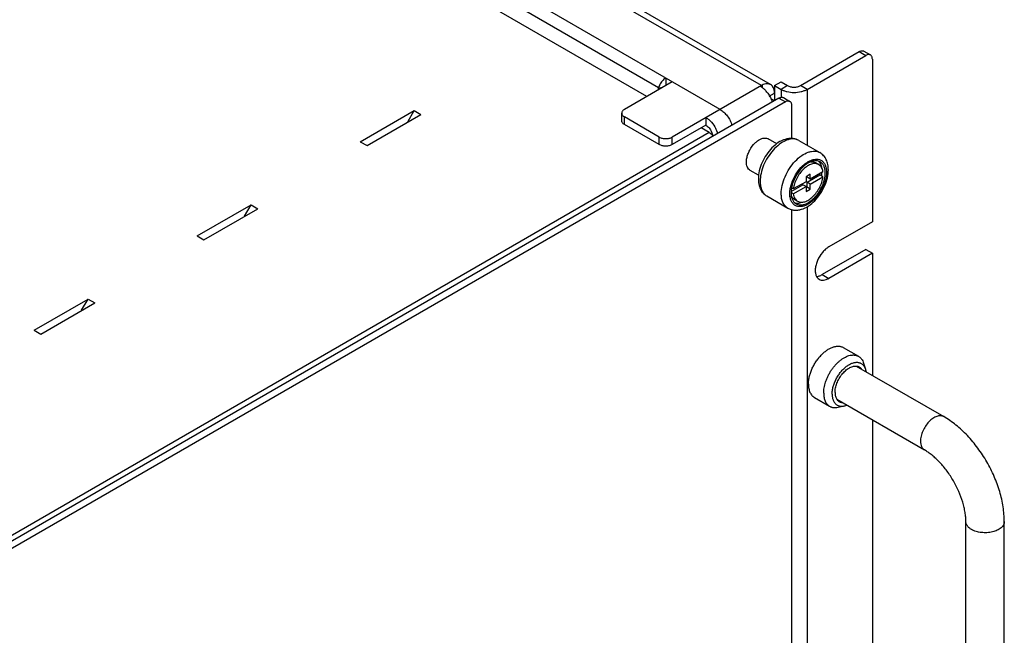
# Model space of a CAD drawing. Header units: inches. Extents: x 0 to 34, y 0 to 22.
# Tile 15 of 28: x 6.4 to 8.6, y 17.5 to 18.9. Entities that reach past the tile are written whole.
import ezdxf

# ---------------------------------------------------------------- set-up
doc = ezdxf.new("R2010")
doc.units = ezdxf.units.IN
doc.header["$LTSCALE"] = 1.87
doc.header["$MEASUREMENT"] = 0
doc.layers.get('0').update_dxf_attribs({"linetype": 'CONTINUOUS'})
doc.layers.add('02___PRT_ALL_AXES', color=7, linetype='CONTINUOUS')

msp = doc.modelspace()

# ---------------------------------------------------------------- linework, layer by layer
at = {"color": 3, "linetype": 'CONTINUOUS'}
for p, q in [((8.0565, 18.736), (5.4362, 20.249)), ((8.0765, 18.738), (5.4508, 20.254)), ((7.967, 18.6843), (5.4362, 20.1455)), ((7.8338, 18.7314), (6.5993, 19.4442)), ((7.8081, 18.7123), (6.5595, 19.4332)), ((8.1414, 18.736), (8.2687, 18.8095)), ((7.8633, 18.7442), (7.7596, 18.6843)), ((8.099, 18.7442), (8.1131, 18.736)), ((7.8338, 18.7314), (7.8323, 18.7263)), ((8.0565, 18.736), (7.8633, 18.6244)), ((8.1084, 18.7006), (4.0072, 16.3326)), ((7.187, 18.6142), (7.3039, 18.6817)), ((7.2898, 18.6572), (7.3039, 18.6817)), ((7.3039, 18.6817), (7.3186, 18.6733)), ((8.1225, 18.6212), (8.1225, 18.6924)), ((7.2016, 18.6058), (7.3186, 18.6733)), ((7.835, 18.6244), (7.7596, 18.6679)), ((7.9434, 18.6342), (4.0873, 16.4077)), ((7.9434, 18.6342), (7.926, 18.6443)), ((7.187, 18.6142), (7.2016, 18.6058)), ((6.8335, 18.4101), (6.9504, 18.4776)), ((6.8481, 18.4016), (6.965, 18.4691)), ((6.9362, 18.4531), (6.9504, 18.4776)), ((6.9504, 18.4776), (6.965, 18.4691)), ((8.1225, 16.414), (8.1225, 18.467)), ((6.8335, 18.4101), (6.8481, 18.4016)), ((8.2828, 18.3808), (8.1885, 18.3264)), ((8.1761, 18.3224), (8.1793, 18.3228)), ((6.4799, 18.2059), (6.5968, 18.2734)), ((6.5827, 18.2489), (6.5968, 18.2734)), ((6.5968, 18.2734), (6.6115, 18.265)), ((6.4945, 18.1975), (6.6115, 18.265)), ((6.4799, 18.2059), (6.4945, 18.1975))]:
    msp.add_line(p, q, dxfattribs=at)
at = {"color": 7, "linetype": 'CONTINUOUS'}
for p, q in [((8.2687, 18.8095), (8.2828, 18.8013)), ((8.2787, 18.8105), (8.2928, 18.8023)), ((8.1555, 18.7278), (8.2828, 18.8013)), ((8.297, 18.7932), (8.297, 18.4407)), ((7.8491, 18.7523), (7.8491, 18.736)), ((8.0848, 18.736), (8.099, 18.7442)), ((7.8338, 18.7314), (7.8431, 18.7325)), ((8.0565, 18.736), (8.0565, 18.7346)), ((8.0582, 18.7369), (8.0579, 18.7313)), ((8.0735, 18.7131), (8.0848, 18.7197)), ((8.0848, 18.736), (8.0848, 18.7033)), ((8.0848, 18.736), (8.099, 18.7278)), ((8.1131, 18.736), (8.099, 18.7278)), ((8.099, 18.7278), (8.099, 18.7115)), ((8.1555, 18.7278), (8.1414, 18.736)), ((8.1555, 18.7278), (8.1555, 18.6067)), ((8.0943, 18.7088), (3.993, 16.3408)), ((8.0763, 18.7082), (8.0848, 18.7033)), ((8.0943, 18.7088), (8.1084, 18.7006)), ((8.1043, 18.7098), (8.1184, 18.7016)), ((7.7537, 18.6598), (7.7537, 18.6761)), ((7.7596, 18.6516), (7.7596, 18.6679)), ((7.9363, 18.6666), (7.9363, 18.6503)), ((7.835, 18.6081), (7.7596, 18.6516)), ((7.9363, 18.6503), (7.8633, 18.6081)), ((7.835, 18.6081), (7.835, 18.6244)), ((7.8633, 18.6081), (7.8633, 18.6244)), ((8.1555, 18.4733), (8.1555, 16.3995)), ((8.297, 18.4407), (8.2027, 18.3863)), ((8.2828, 18.3808), (8.297, 18.3727)), ((8.297, 18.3727), (8.2027, 18.3182)), ((8.297, 18.3727), (8.297, 18.1078)), ((8.1793, 18.3181), (8.1818, 18.3162)), ((8.1885, 18.3264), (8.2027, 18.3182)), ((8.2339, 18.1682), (8.2669, 18.1492)), ((8.2618, 18.1281), (8.4517, 18.0185)), ((8.2779, 18.1345), (8.282, 18.1216)), ((8.1714, 18.06), (8.2044, 18.0409)), ((8.22, 18.056), (8.41, 17.9463)), ((8.2226, 18.0388), (8.2358, 18.0417)), ((8.297, 18.0116), (8.297, 17.0192)), ((8.4997, 16.9576), (8.4997, 17.7909)), ((8.583, 16.9576), (8.583, 17.7909))]:
    msp.add_line(p, q, dxfattribs=at)
at = {"color": 3, "linetype": 'CONTINUOUS'}
for centre, radius, start, end in [((8.0355, 18.7022), 0.0374, 57.9712, 59.985), ((8.0746, 18.7047), 0.0361, 117.0823, 120.0231), ((8.0238, 18.6868), 0.0568, 46.0055, 46.9161), ((8.0222, 18.6852), 0.0591, 43.0955, 45.9938), ((8.0201, 18.6832), 0.062, 38.5269, 43.0983), ((8.0212, 18.6819), 0.0616, 17.2757, 19.1926), ((7.8985, 18.6119), 0.0668, 21.202, 27.1934), ((7.9026, 18.6136), 0.0624, 17.2903, 21.1384)]:
    msp.add_arc(centre, radius, start, end, dxfattribs=at)
at = {"color": 7, "linetype": 'CONTINUOUS'}
msp.add_arc((8.1259, 18.5968), 0.0234, 60.0208, 68.8684, dxfattribs=at)
at = {"color": 3, "linetype": 'CONTINUOUS'}
for points, knots in [([(8.2687, 18.8095), (8.2695, 18.81), (8.2713, 18.8108), (8.274, 18.8115), (8.2765, 18.8114), (8.278, 18.8109), (8.2787, 18.8105)], [0, 0, 0, 0, 0.289159, 0.549046, 0.782332, 1, 1, 1, 1]), ([(7.8491, 18.7523), (7.8464, 18.7507), (7.8413, 18.7463), (7.8377, 18.7407), (7.8362, 18.7375)], [0, 0, 0, 0, 0.474932, 1, 1, 1, 1]), ([(8.0715, 18.7397), (8.0705, 18.7398), (8.0659, 18.74), (8.0613, 18.7385), (8.0582, 18.7369)], [0, 0, 0, 0, 0.227108, 1, 1, 1, 1]), ([(8.0765, 18.738), (8.0762, 18.7382), (8.0746, 18.739), (8.0728, 18.7395), (8.0715, 18.7397)], [0, 0, 0, 0, 0.246501, 1, 1, 1, 1]), ([(7.8362, 18.7375), (7.8359, 18.737), (7.835, 18.735), (7.8342, 18.733), (7.8338, 18.7314)], [0, 0, 0, 0, 0.255171, 1, 1, 1, 1]), ([(8.0553, 18.734), (8.0559, 18.7336), (8.0585, 18.7319), (8.0609, 18.7299), (8.0626, 18.7283)], [0, 0, 0, 0, 0.238941, 1, 1, 1, 1]), ([(8.0685, 18.7218), (8.0709, 18.7189), (8.0751, 18.7126), (8.0782, 18.7057), (8.0794, 18.7022)], [0, 0, 0, 0, 0.501387, 1, 1, 1, 1]), ([(8.0813, 18.7335), (8.081, 18.7339), (8.0797, 18.7357), (8.078, 18.7372), (8.0765, 18.738)], [0, 0, 0, 0, 0.259076, 1, 1, 1, 1]), ([(8.0848, 18.7197), (8.0848, 18.721), (8.0846, 18.7257), (8.0832, 18.7306), (8.0813, 18.7335)], [0, 0, 0, 0, 0.276814, 1, 1, 1, 1]), ([(8.1131, 18.736), (8.1151, 18.7348), (8.1198, 18.7331), (8.1273, 18.7323), (8.1347, 18.7331), (8.1394, 18.7348), (8.1414, 18.736)], [0, 0, 0, 0, 0.237021, 0.5, 0.762979, 1, 1, 1, 1]), ([(8.1184, 18.7016), (8.1177, 18.702), (8.1162, 18.7025), (8.1137, 18.7026), (8.111, 18.7019), (8.1093, 18.7011), (8.1084, 18.7006)], [0, 0, 0, 0, 0.217668, 0.450954, 0.710841, 1, 1, 1, 1]), ([(8.1225, 18.6924), (8.1225, 18.6935), (8.1224, 18.6954), (8.1216, 18.698), (8.1203, 18.7002), (8.1191, 18.7012), (8.1184, 18.7016)], [0, 0, 0, 0, 0.289154, 0.549038, 0.782327, 1, 1, 1, 1]), ([(7.7596, 18.6843), (7.7587, 18.6838), (7.7571, 18.6827), (7.7552, 18.6807), (7.754, 18.6785), (7.7537, 18.6769), (7.7537, 18.6761)], [0, 0, 0, 0, 0.289148, 0.549031, 0.782322, 1, 1, 1, 1]), ([(7.7537, 18.6761), (7.7537, 18.6753), (7.754, 18.6738), (7.7552, 18.6715), (7.7571, 18.6695), (7.7587, 18.6685), (7.7596, 18.6679)], [0, 0, 0, 0, 0.217678, 0.450969, 0.710852, 1, 1, 1, 1]), ([(7.967, 18.6843), (7.9699, 18.6826), (7.9755, 18.6783), (7.9828, 18.6701), (7.9888, 18.6605), (7.9917, 18.6535), (7.9928, 18.6498)], [0, 0, 0, 0, 0.22823, 0.48031, 0.742025, 1, 1, 1, 1]), ([(7.9363, 18.6666), (7.9385, 18.6653), (7.9427, 18.6623), (7.9505, 18.6547), (7.9553, 18.6476), (7.958, 18.6425)], [0, 0, 0, 0, 0.227215, 0.475267, 1, 1, 1, 1]), ([(7.9434, 18.6342), (7.9442, 18.6337), (7.9475, 18.6317), (7.9504, 18.6292), (7.9525, 18.6272)], [0, 0, 0, 0, 0.236448, 1, 1, 1, 1]), ([(7.835, 18.6244), (7.837, 18.6232), (7.8417, 18.6215), (7.8491, 18.6207), (7.8566, 18.6215), (7.8613, 18.6232), (7.8633, 18.6244)], [0, 0, 0, 0, 0.237219, 0.5, 0.762781, 1, 1, 1, 1]), ([(8.1793, 18.3228), (8.18, 18.3229), (8.1833, 18.3237), (8.1863, 18.3251), (8.1885, 18.3264)], [0, 0, 0, 0, 0.234479, 1, 1, 1, 1])]:
    msp.add_open_spline(points, degree=3, knots=knots, dxfattribs=at)
at = {"color": 7, "linetype": 'CONTINUOUS'}
for points, knots in [([(8.2928, 18.8023), (8.2922, 18.8027), (8.2906, 18.8032), (8.2881, 18.8033), (8.2854, 18.8026), (8.2837, 18.8018), (8.2828, 18.8013)], [0, 0, 0, 0, 0.217668, 0.450954, 0.710841, 1, 1, 1, 1]), ([(8.297, 18.7932), (8.297, 18.7942), (8.2968, 18.7961), (8.296, 18.7987), (8.2947, 18.8009), (8.2935, 18.8019), (8.2928, 18.8023)], [0, 0, 0, 0, 0.289154, 0.549038, 0.782327, 1, 1, 1, 1]), ([(8.099, 18.7278), (8.1009, 18.7267), (8.1051, 18.7248), (8.1145, 18.7219), (8.1273, 18.7205), (8.14, 18.7219), (8.1494, 18.7248), (8.1536, 18.7267), (8.1555, 18.7278)], [0, 0, 0, 0, 0.113762, 0.237332, 0.5, 0.762668, 0.886238, 1, 1, 1, 1]), ([(8.0943, 18.7088), (8.0951, 18.7093), (8.0969, 18.7101), (8.0996, 18.7108), (8.1021, 18.7107), (8.1036, 18.7101), (8.1043, 18.7098)], [0, 0, 0, 0, 0.289159, 0.549046, 0.782332, 1, 1, 1, 1]), ([(7.7596, 18.6516), (7.7587, 18.6521), (7.7571, 18.6532), (7.7552, 18.6552), (7.754, 18.6574), (7.7537, 18.659), (7.7537, 18.6598)], [0, 0, 0, 0, 0.289148, 0.549031, 0.782322, 1, 1, 1, 1]), ([(7.9363, 18.6503), (7.9376, 18.6495), (7.9402, 18.6476), (7.9447, 18.6428), (7.9473, 18.6382), (7.9486, 18.635)], [0, 0, 0, 0, 0.227664, 0.478235, 1, 1, 1, 1]), ([(7.9486, 18.635), (7.9488, 18.6345), (7.9495, 18.6325), (7.95, 18.6304), (7.9502, 18.6289)], [0, 0, 0, 0, 0.258724, 1, 1, 1, 1]), ([(8.1376, 18.617), (8.1355, 18.6183), (8.1308, 18.6202), (8.1233, 18.6216), (8.1157, 18.6213), (8.1052, 18.619), (8.0924, 18.6126), (8.0787, 18.6011), (8.0669, 18.5864), (8.0576, 18.5696), (8.0515, 18.5519), (8.0499, 18.5397), (8.0499, 18.5338)], [0, 0, 0, 0, 0.053454, 0.107206, 0.161695, 0.217565, 0.335524, 0.463778, 0.600062, 0.738898, 0.873871, 1, 1, 1, 1]), ([(8.1344, 18.6186), (8.1325, 18.6193), (8.1286, 18.6202), (8.1224, 18.6204), (8.1158, 18.6192), (8.1063, 18.6159), (8.0944, 18.6086), (8.0814, 18.5963), (8.0699, 18.5809), (8.061, 18.5638), (8.0553, 18.5461), (8.0537, 18.5342), (8.0537, 18.5285)], [0, 0, 0, 0, 0.043157, 0.088829, 0.138079, 0.191506, 0.311018, 0.445332, 0.588744, 0.733913, 0.873209, 1, 1, 1, 1]), ([(7.8633, 18.6081), (7.8613, 18.6069), (7.8566, 18.6052), (7.8491, 18.6044), (7.8417, 18.6052), (7.837, 18.6069), (7.835, 18.6081)], [0, 0, 0, 0, 0.237219, 0.5, 0.762781, 1, 1, 1, 1]), ([(8.0995, 18.502), (8.0995, 18.508), (8.1011, 18.5205), (8.1073, 18.5388), (8.1169, 18.5565), (8.129, 18.572), (8.1428, 18.5842), (8.1552, 18.591), (8.1649, 18.5936), (8.1716, 18.5941), (8.1779, 18.5932), (8.1816, 18.5916), (8.1834, 18.5906)], [0, 0, 0, 0, 0.128678, 0.270271, 0.417428, 0.561776, 0.695449, 0.812714, 0.864679, 0.912512, 0.957141, 1, 1, 1, 1]), ([(8.2016, 18.5534), (8.2016, 18.5572), (8.201, 18.5647), (8.1977, 18.5753), (8.1919, 18.5843), (8.1864, 18.5889), (8.1834, 18.5906)], [0, 0, 0, 0, 0.264689, 0.516057, 0.759531, 1, 1, 1, 1]), ([(8.1195, 18.5154), (8.1209, 18.5217), (8.1253, 18.5343), (8.1353, 18.5511), (8.1463, 18.563), (8.1559, 18.5701), (8.163, 18.5739), (8.17, 18.5762), (8.1767, 18.5768), (8.1828, 18.5757), (8.1882, 18.5729), (8.1925, 18.5684), (8.1955, 18.5626), (8.1974, 18.5557), (8.1977, 18.5507), (8.1977, 18.5481)], [0, 0, 0, 0, 0.150807, 0.307186, 0.456047, 0.524191, 0.586749, 0.643393, 0.694562, 0.741651, 0.787004, 0.833452, 0.883511, 0.938809, 1, 1, 1, 1]), ([(8.1139, 18.4702), (8.116, 18.469), (8.1207, 18.467), (8.1281, 18.4657), (8.1358, 18.4659), (8.1463, 18.4682), (8.159, 18.4746), (8.1728, 18.4862), (8.1846, 18.5009), (8.1939, 18.5177), (8.2, 18.5354), (8.2016, 18.5476), (8.2016, 18.5534)], [0, 0, 0, 0, 0.053454, 0.107206, 0.161695, 0.217565, 0.335524, 0.463778, 0.600062, 0.738898, 0.873871, 1, 1, 1, 1]), ([(8.1977, 18.5481), (8.1977, 18.5415), (8.1953, 18.5278), (8.1868, 18.5084), (8.1761, 18.4938), (8.166, 18.4844), (8.1583, 18.479), (8.1505, 18.4753), (8.1429, 18.4734), (8.1358, 18.4736), (8.1295, 18.4759), (8.1244, 18.4802), (8.1207, 18.4863), (8.1185, 18.4938), (8.118, 18.4992), (8.118, 18.502)], [0, 0, 0, 0, 0.138198, 0.291291, 0.444385, 0.516296, 0.582943, 0.643376, 0.697439, 0.746064, 0.791476, 0.836887, 0.88551, 0.939568, 1, 1, 1, 1]), ([(8.0499, 18.5338), (8.0499, 18.53), (8.0505, 18.5225), (8.0538, 18.512), (8.0596, 18.5029), (8.0651, 18.4984), (8.0681, 18.4967)], [0, 0, 0, 0, 0.264689, 0.516057, 0.759531, 1, 1, 1, 1]), ([(8.0537, 18.5285), (8.0537, 18.5249), (8.0543, 18.5182), (8.057, 18.509), (8.0615, 18.5016), (8.0658, 18.498), (8.0681, 18.4967)], [0, 0, 0, 0, 0.289807, 0.549047, 0.782228, 1, 1, 1, 1]), ([(8.118, 18.502), (8.118, 18.5031), (8.1182, 18.5076), (8.1188, 18.5121), (8.1195, 18.5154)], [0, 0, 0, 0, 0.238954, 1, 1, 1, 1]), ([(8.1139, 18.4702), (8.1116, 18.4716), (8.1073, 18.4752), (8.1027, 18.4826), (8.1, 18.4918), (8.0995, 18.4985), (8.0995, 18.502)], [0, 0, 0, 0, 0.217772, 0.450953, 0.710193, 1, 1, 1, 1]), ([(8.2027, 18.3863), (8.2001, 18.3848), (8.1951, 18.3811), (8.1862, 18.3718), (8.1791, 18.3604), (8.1748, 18.348), (8.1731, 18.339), (8.1732, 18.3308), (8.1745, 18.3257), (8.1755, 18.3235)], [0, 0, 0, 0, 0.1205, 0.252324, 0.528964, 0.66383, 0.789323, 0.901808, 1, 1, 1, 1]), ([(8.1755, 18.3235), (8.1757, 18.323), (8.1767, 18.321), (8.1781, 18.3192), (8.1793, 18.3181)], [0, 0, 0, 0, 0.261874, 1, 1, 1, 1]), ([(8.1818, 18.3162), (8.1832, 18.3154), (8.1864, 18.3142), (8.1916, 18.3141), (8.1972, 18.3155), (8.2009, 18.3172), (8.2027, 18.3182)], [0, 0, 0, 0, 0.21768, 0.450962, 0.710847, 1, 1, 1, 1]), ([(8.1585, 18.0886), (8.1585, 18.0912), (8.1588, 18.0965), (8.1603, 18.1047), (8.1626, 18.113), (8.1658, 18.1214), (8.1698, 18.1296), (8.1745, 18.1374), (8.1798, 18.1448), (8.1856, 18.1515), (8.1908, 18.1565), (8.1951, 18.16), (8.1983, 18.1624), (8.2015, 18.1645), (8.2048, 18.1663), (8.208, 18.1679), (8.2112, 18.1692), (8.2144, 18.1701), (8.2175, 18.1708), (8.2205, 18.1712), (8.2235, 18.1712), (8.2263, 18.1709), (8.229, 18.1704), (8.2316, 18.1695), (8.2332, 18.1687), (8.2339, 18.1682)], [0, 0, 0, 0, 0.062371, 0.128694, 0.198272, 0.270234, 0.343597, 0.417315, 0.490325, 0.561599, 0.630183, 0.663216, 0.695283, 0.726312, 0.756248, 0.785054, 0.812712, 0.839233, 0.86465, 0.889032, 0.912477, 0.935117, 0.957117, 0.978673, 1, 1, 1, 1]), ([(8.1956, 18.0933), (8.1963, 18.0956), (8.198, 18.1003), (8.2011, 18.107), (8.2046, 18.1136), (8.2086, 18.1199), (8.213, 18.1259), (8.2177, 18.1314), (8.2226, 18.1364), (8.2278, 18.1408), (8.2331, 18.1446), (8.2384, 18.1477), (8.2436, 18.15), (8.2488, 18.1515), (8.253, 18.1521), (8.2563, 18.1521), (8.2586, 18.152), (8.2608, 18.1516), (8.263, 18.151), (8.265, 18.1502), (8.2663, 18.1495), (8.2669, 18.1492)], [0, 0, 0, 0, 0.072606, 0.146573, 0.221205, 0.295787, 0.369605, 0.441966, 0.512223, 0.579796, 0.644196, 0.705059, 0.762172, 0.815518, 0.86532, 0.889056, 0.912117, 0.93461, 0.956661, 0.978408, 1, 1, 1, 1]), ([(8.2669, 18.1492), (8.2676, 18.1488), (8.2688, 18.148), (8.2705, 18.1466), (8.2721, 18.145), (8.2741, 18.1427), (8.2762, 18.1392), (8.2774, 18.1361), (8.2779, 18.1345)], [0, 0, 0, 0, 0.116947, 0.234747, 0.354223, 0.476139, 0.729686, 1, 1, 1, 1]), ([(8.2099, 18.0674), (8.2099, 18.0687), (8.21, 18.0713), (8.2104, 18.0753), (8.2111, 18.0794), (8.2121, 18.0836), (8.2134, 18.0878), (8.2155, 18.0934), (8.2187, 18.1004), (8.2233, 18.1083), (8.2278, 18.1145), (8.2318, 18.119), (8.2348, 18.1221), (8.238, 18.125), (8.2412, 18.1276), (8.2444, 18.1299), (8.2477, 18.1318), (8.251, 18.1335), (8.2542, 18.1347), (8.2569, 18.1355), (8.259, 18.1359), (8.261, 18.1362), (8.2635, 18.1363), (8.2663, 18.1361), (8.269, 18.1355), (8.2716, 18.1346), (8.2739, 18.1332), (8.2761, 18.1315), (8.2779, 18.1295), (8.2796, 18.1272), (8.281, 18.1245), (8.2817, 18.1226), (8.282, 18.1216)], [0, 0, 0, 0, 0.032268, 0.065861, 0.100663, 0.136544, 0.173348, 0.210901, 0.287486, 0.364755, 0.441091, 0.478432, 0.514969, 0.550533, 0.584975, 0.618168, 0.650012, 0.680438, 0.709415, 0.736958, 0.750214, 0.763141, 0.788065, 0.811925, 0.834963, 0.857479, 0.879808, 0.902298, 0.925289, 0.949081, 0.973922, 1, 1, 1, 1]), ([(8.2161, 18.071), (8.2161, 18.0726), (8.2163, 18.0758), (8.2171, 18.0808), (8.2184, 18.0859), (8.2201, 18.091), (8.2223, 18.0961), (8.2249, 18.1011), (8.2279, 18.1058), (8.2312, 18.1103), (8.2348, 18.1144), (8.2385, 18.1181), (8.2424, 18.1213), (8.2464, 18.1239), (8.2504, 18.126), (8.2543, 18.1274), (8.2575, 18.1281), (8.26, 18.1282), (8.2612, 18.1282), (8.2618, 18.1282)], [0, 0, 0, 0, 0.059786, 0.122997, 0.189133, 0.257569, 0.327593, 0.398436, 0.469302, 0.539393, 0.607938, 0.67422, 0.73761, 0.797599, 0.853835, 0.906176, 0.954737, 0.977745, 1, 1, 1, 1]), ([(8.2618, 18.1282), (8.2624, 18.1281), (8.2636, 18.128), (8.2653, 18.1276), (8.2669, 18.127), (8.2679, 18.1265), (8.2684, 18.1262)], [0, 0, 0, 0, 0.257465, 0.508625, 0.755427, 1, 1, 1, 1]), ([(8.2684, 18.1262), (8.2689, 18.1259), (8.2699, 18.1253), (8.2712, 18.1241), (8.2725, 18.1228), (8.2732, 18.1218), (8.2735, 18.1213)], [0, 0, 0, 0, 0.24436, 0.49104, 0.74225, 1, 1, 1, 1]), ([(8.282, 18.1216), (8.2821, 18.1211), (8.2827, 18.1192), (8.2831, 18.1173), (8.2833, 18.1157)], [0, 0, 0, 0, 0.241618, 1, 1, 1, 1]), ([(8.1585, 18.0886), (8.1585, 18.087), (8.1586, 18.0838), (8.1592, 18.0792), (8.1603, 18.0749), (8.1617, 18.071), (8.1636, 18.0676), (8.1655, 18.065), (8.1672, 18.0632), (8.1685, 18.062), (8.1699, 18.0609), (8.1709, 18.0603), (8.1714, 18.06)], [0, 0, 0, 0, 0.148575, 0.289447, 0.422642, 0.548539, 0.667875, 0.781791, 0.837227, 0.891911, 0.946085, 1, 1, 1, 1]), ([(8.1915, 18.0695), (8.1915, 18.0714), (8.1917, 18.0753), (8.1922, 18.0792), (8.1925, 18.0811)], [0, 0, 0, 0, 0.488067, 1, 1, 1, 1]), ([(8.1925, 18.0811), (8.1929, 18.0831), (8.1937, 18.0873), (8.1949, 18.0913), (8.1956, 18.0933)], [0, 0, 0, 0, 0.491726, 1, 1, 1, 1]), ([(8.1915, 18.0695), (8.1915, 18.0679), (8.1916, 18.0647), (8.1922, 18.0601), (8.1933, 18.0559), (8.1947, 18.052), (8.1966, 18.0485), (8.1985, 18.0459), (8.2002, 18.0442), (8.2015, 18.0429), (8.2029, 18.0419), (8.2039, 18.0412), (8.2044, 18.0409)], [0, 0, 0, 0, 0.148575, 0.289447, 0.422642, 0.548539, 0.667875, 0.781791, 0.837227, 0.891911, 0.946085, 1, 1, 1, 1]), ([(8.2099, 18.0674), (8.2099, 18.0663), (8.2099, 18.0641), (8.2103, 18.0609), (8.2109, 18.058), (8.2117, 18.0552), (8.2127, 18.0526), (8.2139, 18.0502), (8.2154, 18.0481), (8.217, 18.0462), (8.2189, 18.0446), (8.2209, 18.0433), (8.2231, 18.0423), (8.2254, 18.0416), (8.2279, 18.0411), (8.2304, 18.041), (8.2331, 18.0412), (8.2349, 18.0415), (8.2358, 18.0417)], [0, 0, 0, 0, 0.076931, 0.150674, 0.221185, 0.288546, 0.35292, 0.414575, 0.473888, 0.531345, 0.587531, 0.643099, 0.698745, 0.755156, 0.812975, 0.872765, 0.934988, 1, 1, 1, 1]), ([(8.2161, 18.071), (8.2161, 18.0695), (8.2163, 18.0667), (8.217, 18.0627), (8.2182, 18.0591), (8.2193, 18.057), (8.22, 18.056)], [0, 0, 0, 0, 0.277255, 0.535716, 0.775959, 1, 1, 1, 1]), ([(8.2044, 18.0409), (8.2051, 18.0406), (8.2064, 18.0399), (8.2084, 18.0391), (8.2106, 18.0385), (8.2129, 18.0381), (8.2152, 18.038), (8.2185, 18.038), (8.221, 18.0384), (8.2226, 18.0388)], [0, 0, 0, 0, 0.116918, 0.234688, 0.354134, 0.476019, 0.601029, 0.729755, 1, 1, 1, 1]), ([(8.22, 18.056), (8.2203, 18.0555), (8.221, 18.0545), (8.2223, 18.0532), (8.2236, 18.0521), (8.2246, 18.0514), (8.2251, 18.0511)], [0, 0, 0, 0, 0.25775, 0.50896, 0.75564, 1, 1, 1, 1]), ([(8.2251, 18.0511), (8.2256, 18.0509), (8.2266, 18.0503), (8.2282, 18.0498), (8.2299, 18.0493), (8.2311, 18.0492), (8.2317, 18.0492)], [0, 0, 0, 0, 0.244573, 0.491375, 0.742535, 1, 1, 1, 1]), ([(8.2358, 18.0417), (8.2363, 18.0418), (8.2383, 18.0423), (8.2401, 18.0429), (8.2415, 18.0435)], [0, 0, 0, 0, 0.24163, 1, 1, 1, 1]), ([(8.4517, 18.0185), (8.4506, 18.0191), (8.4484, 18.02), (8.4446, 18.0205), (8.4406, 18.0202), (8.4364, 18.0191), (8.4321, 18.0172), (8.4278, 18.0146), (8.4235, 18.0113), (8.418, 18.0059), (8.4118, 17.998), (8.4061, 17.9874), (8.4029, 17.978), (8.4016, 17.9707), (8.4014, 17.9671), (8.4014, 17.9654)], [0, 0, 0, 0, 0.042831, 0.087432, 0.135233, 0.187166, 0.243636, 0.30462, 0.369747, 0.438385, 0.58264, 0.729705, 0.871196, 0.937611, 1, 1, 1, 1]), ([(8.583, 17.7909), (8.583, 17.8016), (8.5812, 17.8236), (8.5736, 17.8565), (8.5617, 17.8893), (8.5457, 17.921), (8.5262, 17.9507), (8.5038, 17.9775), (8.4791, 18.0005), (8.461, 18.0131), (8.4517, 18.0185)], [0, 0, 0, 0, 0.117736, 0.241278, 0.369395, 0.499999, 0.630603, 0.75872, 0.882262, 1, 1, 1, 1]), ([(8.4014, 17.9654), (8.4014, 17.9633), (8.4017, 17.9592), (8.4031, 17.9545), (8.4048, 17.9513), (8.4063, 17.9493), (8.408, 17.9476), (8.4093, 17.9467), (8.41, 17.9463)], [0, 0, 0, 0, 0.289346, 0.548319, 0.667745, 0.781759, 0.891902, 1, 1, 1, 1]), ([(8.4997, 17.7909), (8.4997, 17.7941), (8.4994, 17.8008), (8.4981, 17.8111), (8.496, 17.822), (8.4919, 17.8373), (8.4847, 17.8567), (8.4733, 17.8793), (8.4595, 17.9004), (8.4463, 17.9164), (8.4351, 17.9275), (8.4267, 17.9348), (8.4184, 17.9411), (8.4128, 17.9447), (8.41, 17.9463)], [0, 0, 0, 0, 0.051634, 0.107636, 0.167403, 0.230268, 0.362682, 0.499986, 0.637293, 0.769713, 0.832581, 0.892353, 0.948362, 1, 1, 1, 1]), ([(8.5119, 17.7739), (8.5101, 17.775), (8.5068, 17.7772), (8.5034, 17.7808), (8.5015, 17.7839), (8.5005, 17.7862), (8.4999, 17.7885), (8.4997, 17.7901), (8.4997, 17.7909)], [0, 0, 0, 0, 0.28934, 0.548312, 0.667739, 0.781755, 0.891899, 1, 1, 1, 1]), ([(8.583, 17.7909), (8.583, 17.7897), (8.5827, 17.7873), (8.5813, 17.7838), (8.5791, 17.7805), (8.576, 17.7774), (8.5722, 17.7746), (8.5678, 17.7722), (8.5627, 17.7702), (8.5553, 17.768), (8.5454, 17.7666), (8.5334, 17.767), (8.5237, 17.7689), (8.5166, 17.7715), (8.5134, 17.773), (8.5119, 17.7739)], [0, 0, 0, 0, 0.042835, 0.087438, 0.135241, 0.187175, 0.243645, 0.304628, 0.369755, 0.438391, 0.582643, 0.729705, 0.871194, 0.93761, 1, 1, 1, 1])]:
    msp.add_open_spline(points, degree=3, knots=knots, dxfattribs=at)
at = {"layer": '02___PRT_ALL_AXES', "color": 7, "linetype": 'CONTINUOUS'}
for p, q in [((8.0898, 18.6098), (8.0715, 18.6204)), ((8.1376, 18.617), (8.1834, 18.5906)), ((8.1739, 18.5689), (8.1809, 18.5648)), ((8.0504, 18.5417), (8.0321, 18.5522)), ((8.19, 18.549), (8.1625, 18.5331)), ((8.1533, 18.5277), (8.1257, 18.5119)), ((8.1625, 18.5438), (8.1533, 18.5384)), ((8.1533, 18.5384), (8.1533, 18.5277)), ((8.1556, 18.5264), (8.1831, 18.5423)), ((8.1556, 18.5371), (8.1556, 18.5398)), ((8.1625, 18.5331), (8.1556, 18.5371)), ((8.1625, 18.5224), (8.1556, 18.5264)), ((8.1556, 18.5157), (8.1556, 18.5264)), ((8.1625, 18.5331), (8.1625, 18.5438)), ((8.1625, 18.5224), (8.19, 18.5383)), ((8.19, 18.5383), (8.1831, 18.5423)), ((8.121, 18.5064), (8.1463, 18.521)), ((8.1257, 18.5119), (8.1219, 18.5141)), ((8.1257, 18.5011), (8.1533, 18.517)), ((8.1533, 18.517), (8.1463, 18.521)), ((8.1533, 18.517), (8.1533, 18.5063)), ((8.1533, 18.5143), (8.1556, 18.5157)), ((8.1533, 18.5063), (8.1625, 18.5117)), ((8.1625, 18.5117), (8.1556, 18.5157)), ((8.1625, 18.5117), (8.1625, 18.5224)), ((8.0681, 18.4967), (8.1139, 18.4702)), ((8.1257, 18.5011), (8.1208, 18.504)), ((8.128, 18.4893), (8.1349, 18.4853))]:
    msp.add_line(p, q, dxfattribs=at)
msp.add_arc((8.0439, 18.5672), 0.0195, 201.8428, 205.917, dxfattribs=at)
for points, knots in [([(8.0248, 18.5786), (8.0254, 18.5816), (8.0272, 18.5877), (8.0325, 18.5992), (8.0382, 18.607), (8.0428, 18.6115)], [0, 0, 0, 0, 0.242709, 0.497302, 1, 1, 1, 1]), ([(8.0428, 18.6115), (8.0435, 18.6122), (8.0463, 18.6148), (8.0494, 18.617), (8.0518, 18.6184)], [0, 0, 0, 0, 0.262411, 1, 1, 1, 1]), ([(8.0518, 18.6184), (8.0536, 18.6194), (8.057, 18.6211), (8.0623, 18.6223), (8.0672, 18.6222), (8.0702, 18.6211), (8.0715, 18.6204)], [0, 0, 0, 0, 0.289815, 0.549052, 0.782233, 1, 1, 1, 1]), ([(8.0241, 18.5676), (8.024, 18.5685), (8.0239, 18.5722), (8.0243, 18.5758), (8.0248, 18.5786)], [0, 0, 0, 0, 0.235899, 1, 1, 1, 1]), ([(8.1841, 18.5705), (8.183, 18.5712), (8.1804, 18.5723), (8.1747, 18.5733), (8.1666, 18.5723), (8.1568, 18.5678), (8.1472, 18.5605), (8.1383, 18.5508), (8.1308, 18.5394), (8.125, 18.527), (8.1226, 18.5183), (8.1218, 18.5141)], [0, 0, 0, 0, 0.042905, 0.087263, 0.184492, 0.297563, 0.426398, 0.567265, 0.714323, 0.860798, 1, 1, 1, 1]), ([(8.1644, 18.571), (8.1661, 18.5711), (8.1694, 18.5708), (8.1725, 18.5696), (8.1739, 18.5689)], [0, 0, 0, 0, 0.514454, 1, 1, 1, 1]), ([(8.1876, 18.5572), (8.1871, 18.5601), (8.1856, 18.5656), (8.1824, 18.5703), (8.1805, 18.5721)], [0, 0, 0, 0, 0.53196, 1, 1, 1, 1]), ([(8.195, 18.5465), (8.195, 18.5491), (8.1946, 18.5542), (8.1926, 18.5612), (8.1891, 18.5668), (8.1859, 18.5695), (8.1841, 18.5705)], [0, 0, 0, 0, 0.289809, 0.549045, 0.782227, 1, 1, 1, 1]), ([(8.0258, 18.5599), (8.0255, 18.5605), (8.0247, 18.563), (8.0242, 18.5656), (8.0241, 18.5676)], [0, 0, 0, 0, 0.235644, 1, 1, 1, 1]), ([(8.0321, 18.5522), (8.0309, 18.5529), (8.0286, 18.5548), (8.027, 18.5573), (8.0263, 18.5587)], [0, 0, 0, 0, 0.484489, 1, 1, 1, 1]), ([(8.1809, 18.5648), (8.1798, 18.5654), (8.1775, 18.5664), (8.1722, 18.5673), (8.1647, 18.5662), (8.1558, 18.5618), (8.1472, 18.5547), (8.1393, 18.5456), (8.1327, 18.5349), (8.128, 18.5236), (8.1262, 18.5157), (8.1257, 18.5119)], [0, 0, 0, 0, 0.042837, 0.087244, 0.185162, 0.299714, 0.430325, 0.572538, 0.719759, 0.864586, 1, 1, 1, 1]), ([(8.19, 18.549), (8.1898, 18.5507), (8.1891, 18.5541), (8.1872, 18.5586), (8.1844, 18.5623), (8.1821, 18.5641), (8.1809, 18.5648)], [0, 0, 0, 0, 0.280963, 0.53733, 0.774154, 1, 1, 1, 1]), ([(8.1871, 18.5401), (8.1872, 18.5407), (8.1876, 18.5433), (8.1879, 18.5459), (8.188, 18.5478)], [0, 0, 0, 0, 0.256547, 1, 1, 1, 1]), ([(8.1316, 18.4796), (8.1329, 18.4788), (8.1358, 18.4777), (8.1405, 18.477), (8.1456, 18.4773), (8.1529, 18.4793), (8.1623, 18.4844), (8.1727, 18.4936), (8.1819, 18.5054), (8.1891, 18.5187), (8.1938, 18.5326), (8.195, 18.542), (8.195, 18.5465)], [0, 0, 0, 0, 0.042859, 0.087488, 0.135321, 0.187286, 0.304552, 0.438224, 0.582573, 0.729729, 0.871321, 1, 1, 1, 1]), ([(8.1349, 18.4853), (8.136, 18.4847), (8.1383, 18.4837), (8.1436, 18.4828), (8.151, 18.4839), (8.1599, 18.4883), (8.1686, 18.4954), (8.1765, 18.5045), (8.1831, 18.5152), (8.1878, 18.5265), (8.1896, 18.5344), (8.19, 18.5383)], [0, 0, 0, 0, 0.042837, 0.087244, 0.185162, 0.299714, 0.430325, 0.572538, 0.719759, 0.864586, 1, 1, 1, 1]), ([(8.1218, 18.5141), (8.1216, 18.5132), (8.121, 18.5097), (8.1208, 18.5062), (8.1208, 18.5036)], [0, 0, 0, 0, 0.259445, 1, 1, 1, 1]), ([(8.1208, 18.5036), (8.1208, 18.501), (8.1212, 18.4959), (8.1232, 18.489), (8.1267, 18.4833), (8.1299, 18.4806), (8.1316, 18.4796)], [0, 0, 0, 0, 0.289809, 0.549045, 0.782227, 1, 1, 1, 1]), ([(8.128, 18.4893), (8.1265, 18.4901), (8.1238, 18.4923), (8.122, 18.4953), (8.1212, 18.4968)], [0, 0, 0, 0, 0.484475, 1, 1, 1, 1]), ([(8.1257, 18.5011), (8.126, 18.4994), (8.1267, 18.496), (8.1286, 18.4915), (8.1314, 18.4878), (8.1337, 18.486), (8.1349, 18.4853)], [0, 0, 0, 0, 0.280963, 0.53733, 0.774154, 1, 1, 1, 1]), ([(8.1281, 18.4821), (8.1306, 18.4813), (8.1362, 18.4808), (8.1416, 18.4821), (8.1444, 18.4831)], [0, 0, 0, 0, 0.468545, 1, 1, 1, 1])]:
    msp.add_open_spline(points, degree=3, knots=knots, dxfattribs=at)

doc.saveas('drawing.dxf')
